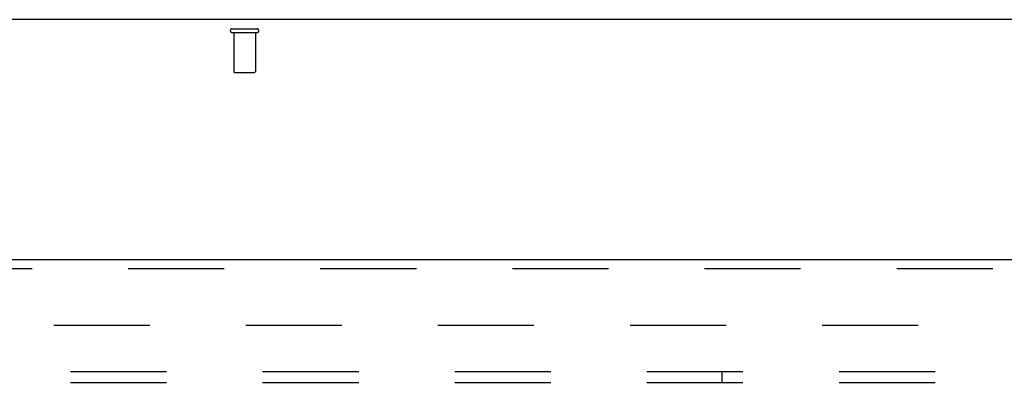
# Model space of a CAD drawing. Header units: inches. Extents: x 0 to 200, y 0 to 129.
# Tile 7 of 17: x 75.44 to 86.71, y 77.64 to 81.79. Entities that reach past the tile are written whole.
import ezdxf

# ---------------------------------------------------------------- set-up
doc = ezdxf.new("R2010")
doc.units = ezdxf.units.IN
doc.header["$LTSCALE"] = 11
doc.header["$MEASUREMENT"] = 0
doc.linetypes.add('HIDDEN', pattern=[0.2, 0.1, -0.1])
doc.layers.get('0').update_dxf_attribs({"linetype": 'CONTINUOUS'})
for name, color, linetype in [('DEFAULT_2', 8, 'HIDDEN'), ('DOOR_ASSEMBLY', 7, 'CONTINUOUS'), ('SUBPANEL', 7, 'CONTINUOUS')]:
    doc.layers.add(name, color=color, linetype=linetype)

msp = doc.modelspace()

# ---------------------------------------------------------------- linework, layer by layer
at = {"color": 3, "linetype": 'Continuous'}
msp.add_line((93.084, 81.795), (52.938, 81.795), dxfattribs=at)
at = {"layer": 'DEFAULT_2', "color": 8, "linetype": 'HIDDEN'}
for p, q in [((77.869, 81.691), (78.153, 81.691)), ((77.869, 81.648), (78.153, 81.648)), ((77.887, 81.648), (77.887, 81.201)), ((78.135, 81.648), (78.135, 81.201)), ((77.897, 81.191), (78.125, 81.191)), ((56.025, 78.295), (89.997, 78.295))]:
    msp.add_line(p, q, dxfattribs=at)
for centre, radius, start, end in [((77.869, 81.669), 0.0215, 90, 270), ((78.153, 81.669), 0.0215, 270, 90), ((77.897, 81.201), 0.01, 180, 270), ((78.125, 81.201), 0.01, 270, 360)]:
    msp.add_arc(centre, radius, start, end, dxfattribs=at)
at = {"layer": 'DOOR_ASSEMBLY', "color": 3, "linetype": 'Continuous'}
msp.add_line((54.678, 79.045), (90.782, 79.045), dxfattribs=at)
at = {"layer": 'DOOR_ASSEMBLY', "color": 8, "linetype": 'HIDDEN'}
msp.add_line((54.678, 78.941), (90.782, 78.941), dxfattribs=at)
at = {"layer": 'SUBPANEL', "color": 8, "linetype": 'HIDDEN'}
for p, q in [((58.418, 77.763), (87.605, 77.763)), ((83.48, 77.638), (83.48, 77.763)), ((58.418, 77.638), (87.605, 77.638))]:
    msp.add_line(p, q, dxfattribs=at)

doc.saveas('drawing.dxf')
